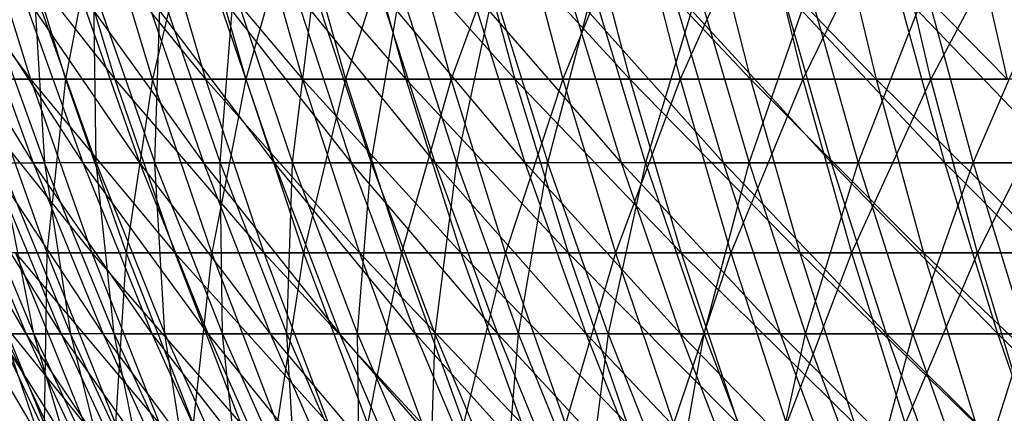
# Model space of a CAD drawing. Extents: x -125 to 125, y -143 to 0.
# Tile 28 of 256: x -50.13 to -36.92, y -108.28 to -102.99. Entities that reach past the tile are written whole.
import ezdxf

# ---------------------------------------------------------------- set-up
doc = ezdxf.new("R2010")
doc.units = 0
doc.header["$LTSCALE"] = 25.4
doc.layers.get('0').update_dxf_attribs({"linetype": 'CONTINUOUS'})

# ---------------------------------------------------------------- blocks, each defined once
blk = doc.blocks.new('NL2500027000_STL_3')
at = {"color": 0}
for p, q in [((-51.778, -101.412, 23.988), (-49.987, -103.785, 25.771)), ((-51.778, -101.412, 23.988), (-49.987, -103.785, 25.771)), ((-50.721, -101.412, 26.15), (-48.856, -103.785, 27.856)), ((-50.721, -101.412, 26.15), (-48.856, -103.785, 27.856)), ((-50.721, -101.412, 26.15), (-49.987, -103.785, 25.771)), ((-50.721, -101.412, 26.15), (-49.987, -103.785, 25.771)), ((-50.246, -101.412, -27.051), (-49.519, -103.785, -26.659)), ((-50.246, -101.412, -27.051), (-49.519, -103.785, -26.659)), ((-49.574, -101.412, 28.265), (-47.638, -103.785, 29.891)), ((-49.574, -101.412, 28.265), (-47.638, -103.785, 29.891)), ((-49.574, -101.412, 28.265), (-48.856, -103.785, 27.856)), ((-49.574, -101.412, 28.265), (-48.856, -103.785, 27.856)), ((-49.061, -101.412, -29.145), (-49.519, -103.785, -26.659)), ((-49.061, -101.412, -29.145), (-49.519, -103.785, -26.659)), ((-48.351, -103.785, -28.723), (-49.061, -101.412, -29.145)), ((-48.351, -103.785, -28.723), (-49.061, -101.412, -29.145)), ((-47.789, -101.412, -31.187), (-48.351, -103.785, -28.723)), ((-47.789, -101.412, -31.187), (-48.351, -103.785, -28.723)), ((-48.338, -101.412, 30.33), (-46.336, -103.785, 31.872)), ((-48.338, -101.412, 30.33), (-46.336, -103.785, 31.872)), ((-48.338, -101.412, 30.33), (-47.638, -103.785, 29.891)), ((-48.338, -101.412, 30.33), (-47.638, -103.785, 29.891)), ((-47.789, -101.412, -31.187), (-47.097, -103.785, -30.736)), ((-47.789, -101.412, -31.187), (-47.097, -103.785, -30.736)), ((-46.432, -101.412, -33.174), (-47.097, -103.785, -30.736)), ((-46.432, -101.412, -33.174), (-47.097, -103.785, -30.736)), ((-47.016, -101.412, 32.34), (-44.951, -103.785, 33.797)), ((-47.016, -101.412, 32.34), (-44.951, -103.785, 33.797)), ((-47.016, -101.412, 32.34), (-46.336, -103.785, 31.872)), ((-47.016, -101.412, 32.34), (-46.336, -103.785, 31.872)), ((-46.432, -101.412, -33.174), (-45.76, -103.785, -32.694)), ((-46.432, -101.412, -33.174), (-45.76, -103.785, -32.694)), ((-44.992, -101.412, -35.102), (-45.76, -103.785, -32.694)), ((-44.992, -101.412, -35.102), (-45.76, -103.785, -32.694)), ((-45.611, -101.412, 34.294), (-43.486, -103.785, 35.662)), ((-45.611, -101.412, 34.294), (-43.486, -103.785, 35.662)), ((-45.611, -101.412, 34.294), (-44.951, -103.785, 33.797)), ((-45.611, -101.412, 34.294), (-44.951, -103.785, 33.797)), ((-44.341, -103.785, -34.594), (-44.992, -101.412, -35.102)), ((-44.341, -103.785, -34.594), (-44.992, -101.412, -35.102)), ((-43.472, -101.412, -36.968), (-44.341, -103.785, -34.594)), ((-43.472, -101.412, -36.968), (-44.341, -103.785, -34.594)), ((-44.125, -101.412, 36.186), (-41.944, -103.785, 37.464)), ((-44.125, -101.412, 36.186), (-41.944, -103.785, 37.464)), ((-44.125, -101.412, 36.186), (-43.486, -103.785, 35.662)), ((-44.125, -101.412, 36.186), (-43.486, -103.785, 35.662)), ((-43.472, -101.412, -36.968), (-42.843, -103.785, -36.432)), ((-43.472, -101.412, -36.968), (-42.843, -103.785, -36.432)), ((-41.875, -101.412, -38.768), (-42.843, -103.785, -36.432)), ((-41.875, -101.412, -38.768), (-42.843, -103.785, -36.432)), ((-42.56, -101.412, 38.014), (-40.327, -103.785, 39.199)), ((-42.56, -101.412, 38.014), (-40.327, -103.785, 39.199)), ((-42.56, -101.412, 38.014), (-41.944, -103.785, 37.464)), ((-42.56, -101.412, 38.014), (-41.944, -103.785, 37.464)), ((-41.875, -101.412, -38.768), (-41.269, -103.785, -38.206)), ((-41.875, -101.412, -38.768), (-41.269, -103.785, -38.206)), ((-40.204, -101.412, -40.498), (-41.269, -103.785, -38.206)), ((-40.204, -101.412, -40.498), (-41.269, -103.785, -38.206)), ((-40.92, -101.412, 39.775), (-38.639, -103.785, 40.864)), ((-40.92, -101.412, 39.775), (-38.639, -103.785, 40.864)), ((-40.92, -101.412, 39.775), (-40.327, -103.785, 39.199)), ((-40.92, -101.412, 39.775), (-40.327, -103.785, 39.199)), ((-40.204, -101.412, -40.498), (-39.622, -103.785, -39.912)), ((-40.204, -101.412, -40.498), (-39.622, -103.785, -39.912)), ((-38.461, -101.412, -42.157), (-39.622, -103.785, -39.912)), ((-38.461, -101.412, -42.157), (-39.622, -103.785, -39.912)), ((-39.207, -101.412, 41.464), (-36.882, -103.785, 42.456)), ((-39.207, -101.412, 41.464), (-36.882, -103.785, 42.456)), ((-39.207, -101.412, 41.464), (-38.639, -103.785, 40.864)), ((-39.207, -101.412, 41.464), (-38.639, -103.785, 40.864)), ((-37.904, -103.785, -41.547), (-38.461, -101.412, -42.157)), ((-37.904, -103.785, -41.547), (-38.461, -101.412, -42.157)), ((-36.649, -101.412, -43.741), (-37.904, -103.785, -41.547)), ((-36.649, -101.412, -43.741), (-37.904, -103.785, -41.547)), ((-37.424, -101.412, 43.08), (-36.882, -103.785, 42.456)), ((-37.424, -101.412, 43.08), (-36.882, -103.785, 42.456)), ((-49.953, -104.911, 14.275), (-51.383, -102.577, 12.287)), ((-49.953, -104.911, 14.275), (-51.383, -102.577, 12.287)), ((-50.798, -102.577, 14.517), (-49.953, -104.911, 14.275)), ((-49.282, -104.911, 16.44), (-50.798, -102.577, 14.517)), ((-49.282, -104.911, 16.44), (-50.798, -102.577, 14.517)), ((-50.798, -102.577, 14.517), (-49.953, -104.911, 14.275)), ((-50.643, -102.577, -15.051), (-49.8, -104.911, -14.8)), ((-50.643, -102.577, -15.051), (-49.8, -104.911, -14.8)), ((-48.518, -104.911, 18.574), (-50.117, -102.577, 16.719)), ((-48.518, -104.911, 18.574), (-50.117, -102.577, 16.719)), ((-49.282, -104.911, 16.44), (-50.117, -102.577, 16.719)), ((-49.282, -104.911, 16.44), (-50.117, -102.577, 16.719)), ((-49.107, -104.911, -16.958), (-49.938, -102.577, -17.245)), ((-49.938, -102.577, -17.245), (-49.8, -104.911, -14.8)), ((-49.107, -104.911, -16.958), (-49.938, -102.577, -17.245)), ((-49.938, -102.577, -17.245), (-49.8, -104.911, -14.8)), ((-47.662, -104.911, 20.673), (-49.34, -102.577, 18.889)), ((-47.662, -104.911, 20.673), (-49.34, -102.577, 18.889)), ((-48.518, -104.911, 18.574), (-49.34, -102.577, 18.889)), ((-48.518, -104.911, 18.574), (-49.34, -102.577, 18.889)), ((-49.107, -104.911, -16.958), (-49.138, -102.577, -19.407)), ((-49.138, -102.577, -19.407), (-48.32, -104.911, -19.084)), ((-49.138, -102.577, -19.407), (-48.32, -104.911, -19.084)), ((-49.107, -104.911, -16.958), (-49.138, -102.577, -19.407)), ((-46.715, -104.911, 22.732), (-48.469, -102.577, 21.023)), ((-46.715, -104.911, 22.732), (-48.469, -102.577, 21.023)), ((-47.662, -104.911, 20.673), (-48.469, -102.577, 21.023)), ((-47.662, -104.911, 20.673), (-48.469, -102.577, 21.023)), ((-48.32, -104.911, -19.084), (-48.245, -102.577, -21.532)), ((-48.32, -104.911, -19.084), (-48.245, -102.577, -21.532)), ((-48.245, -102.577, -21.532), (-47.442, -104.911, -21.174)), ((-48.245, -102.577, -21.532), (-47.442, -104.911, -21.174)), ((-45.679, -104.911, 24.748), (-47.506, -102.577, 23.117)), ((-45.679, -104.911, 24.748), (-47.506, -102.577, 23.117)), ((-46.715, -104.911, 22.732), (-47.506, -102.577, 23.117)), ((-46.715, -104.911, 22.732), (-47.506, -102.577, 23.117)), ((-47.442, -104.911, -21.174), (-47.26, -102.577, -23.616)), ((-47.442, -104.911, -21.174), (-47.26, -102.577, -23.616)), ((-47.26, -102.577, -23.616), (-46.473, -104.911, -23.223)), ((-47.26, -102.577, -23.616), (-46.473, -104.911, -23.223)), ((-46.473, -104.911, -23.223), (-46.185, -102.577, -25.655)), ((-46.473, -104.911, -23.223), (-46.185, -102.577, -25.655)), ((-44.556, -104.911, 26.717), (-46.452, -102.577, 25.167)), ((-44.556, -104.911, 26.717), (-46.452, -102.577, 25.167)), ((-45.679, -104.911, 24.748), (-46.452, -102.577, 25.167)), ((-45.679, -104.911, 24.748), (-46.452, -102.577, 25.167)), ((-46.185, -102.577, -25.655), (-45.416, -104.911, -25.228)), ((-46.185, -102.577, -25.655), (-45.416, -104.911, -25.228)), ((-45.416, -104.911, -25.228), (-45.022, -102.577, -27.645)), ((-45.416, -104.911, -25.228), (-45.022, -102.577, -27.645)), ((-43.348, -104.911, 28.635), (-45.31, -102.577, 27.17)), ((-43.348, -104.911, 28.635), (-45.31, -102.577, 27.17)), ((-44.556, -104.911, 26.717), (-45.31, -102.577, 27.17)), ((-44.556, -104.911, 26.717), (-45.31, -102.577, 27.17)), ((-45.022, -102.577, -27.645), (-44.272, -104.911, -27.185)), ((-45.022, -102.577, -27.645), (-44.272, -104.911, -27.185)), ((-43.773, -102.577, -29.583), (-44.272, -104.911, -27.185)), ((-43.773, -102.577, -29.583), (-44.272, -104.911, -27.185)), ((-42.058, -104.911, 30.499), (-44.082, -102.577, 29.12)), ((-42.058, -104.911, 30.499), (-44.082, -102.577, 29.12)), ((-43.348, -104.911, 28.635), (-44.082, -102.577, 29.12)), ((-43.348, -104.911, 28.635), (-44.082, -102.577, 29.12)), ((-43.773, -102.577, -29.583), (-43.044, -104.911, -29.09)), ((-43.773, -102.577, -29.583), (-43.044, -104.911, -29.09)), ((-43.044, -104.911, -29.09), (-42.441, -102.577, -31.464)), ((-43.044, -104.911, -29.09), (-42.441, -102.577, -31.464)), ((-40.687, -104.911, 32.304), (-42.77, -102.577, 31.015)), ((-40.687, -104.911, 32.304), (-42.77, -102.577, 31.015)), ((-42.058, -104.911, 30.499), (-42.77, -102.577, 31.015)), ((-42.058, -104.911, 30.499), (-42.77, -102.577, 31.015)), ((-41.734, -104.911, -30.94), (-42.441, -102.577, -31.464)), ((-41.734, -104.911, -30.94), (-42.441, -102.577, -31.464)), ((-41.028, -102.577, -33.285), (-41.734, -104.911, -30.94)), ((-41.028, -102.577, -33.285), (-41.734, -104.911, -30.94)), ((-39.24, -104.911, 34.049), (-41.376, -102.577, 32.851)), ((-39.24, -104.911, 34.049), (-41.376, -102.577, 32.851)), ((-40.687, -104.911, 32.304), (-41.376, -102.577, 32.851)), ((-40.687, -104.911, 32.304), (-41.376, -102.577, 32.851)), ((-41.028, -102.577, -33.285), (-40.345, -104.911, -32.731)), ((-41.028, -102.577, -33.285), (-40.345, -104.911, -32.731)), ((-40.345, -104.911, -32.731), (-39.537, -102.577, -35.043)), ((-40.345, -104.911, -32.731), (-39.537, -102.577, -35.043)), ((-37.717, -104.911, 35.728), (-39.904, -102.577, 34.625)), ((-37.717, -104.911, 35.728), (-39.904, -102.577, 34.625)), ((-39.24, -104.911, 34.049), (-39.904, -102.577, 34.625)), ((-39.24, -104.911, 34.049), (-39.904, -102.577, 34.625)), ((-39.537, -102.577, -35.043), (-38.879, -104.911, -34.46)), ((-39.537, -102.577, -35.043), (-38.879, -104.911, -34.46)), ((-38.879, -104.911, -34.46), (-37.971, -102.577, -36.734)), ((-38.879, -104.911, -34.46), (-37.971, -102.577, -36.734)), ((-36.123, -104.911, 37.339), (-38.356, -102.577, 36.333)), ((-36.123, -104.911, 37.339), (-38.356, -102.577, 36.333)), ((-37.717, -104.911, 35.728), (-38.356, -102.577, 36.333)), ((-37.717, -104.911, 35.728), (-38.356, -102.577, 36.333)), ((-37.971, -102.577, -36.734), (-37.339, -104.911, -36.123)), ((-37.971, -102.577, -36.734), (-37.339, -104.911, -36.123)), ((-37.339, -104.911, -36.123), (-36.333, -102.577, -38.356)), ((-37.339, -104.911, -36.123), (-36.333, -102.577, -38.356)), ((-51.029, -103.785, 23.641), (-49.987, -103.785, 25.771)), ((-51.029, -103.785, 23.641), (-49.987, -103.785, 25.771)), ((-51.029, -103.785, 23.641), (-49.165, -106.122, 25.347)), ((-51.029, -103.785, 23.641), (-49.165, -106.122, 25.347)), ((-50.599, -103.785, -24.548), (-49.766, -106.122, -24.144)), ((-49.519, -103.785, -26.659), (-50.599, -103.785, -24.548)), ((-49.519, -103.785, -26.659), (-50.599, -103.785, -24.548)), ((-50.599, -103.785, -24.548), (-49.766, -106.122, -24.144)), ((-49.987, -103.785, 25.771), (-48.856, -103.785, 27.856)), ((-49.987, -103.785, 25.771), (-48.856, -103.785, 27.856)), ((-49.987, -103.785, 25.771), (-48.052, -106.122, 27.398)), ((-49.987, -103.785, 25.771), (-48.052, -106.122, 27.398)), ((-49.987, -103.785, 25.771), (-49.165, -106.122, 25.347)), ((-49.987, -103.785, 25.771), (-49.165, -106.122, 25.347)), ((-49.519, -103.785, -26.659), (-49.766, -106.122, -24.144)), ((-49.519, -103.785, -26.659), (-49.766, -106.122, -24.144)), ((-49.519, -103.785, -26.659), (-48.704, -106.122, -26.221)), ((-48.351, -103.785, -28.723), (-49.519, -103.785, -26.659)), ((-48.351, -103.785, -28.723), (-49.519, -103.785, -26.659)), ((-49.519, -103.785, -26.659), (-48.704, -106.122, -26.221)), ((-48.856, -103.785, 27.856), (-47.638, -103.785, 29.891)), ((-48.856, -103.785, 27.856), (-47.638, -103.785, 29.891)), ((-48.856, -103.785, 27.856), (-46.855, -106.122, 29.399)), ((-48.856, -103.785, 27.856), (-46.855, -106.122, 29.399)), ((-48.856, -103.785, 27.856), (-48.052, -106.122, 27.398)), ((-48.856, -103.785, 27.856), (-48.052, -106.122, 27.398)), ((-48.351, -103.785, -28.723), (-48.704, -106.122, -26.221)), ((-48.351, -103.785, -28.723), (-48.704, -106.122, -26.221)), ((-47.097, -103.785, -30.736), (-48.351, -103.785, -28.723)), ((-47.097, -103.785, -30.736), (-48.351, -103.785, -28.723)), ((-47.556, -106.122, -28.251), (-48.351, -103.785, -28.723)), ((-47.556, -106.122, -28.251), (-48.351, -103.785, -28.723)), ((-47.638, -103.785, 29.891), (-46.336, -103.785, 31.872)), ((-47.638, -103.785, 29.891), (-46.336, -103.785, 31.872)), ((-47.638, -103.785, 29.891), (-45.574, -106.122, 31.348)), ((-47.638, -103.785, 29.891), (-45.574, -106.122, 31.348)), ((-47.638, -103.785, 29.891), (-46.855, -106.122, 29.399)), ((-47.638, -103.785, 29.891), (-46.855, -106.122, 29.399)), ((-47.097, -103.785, -30.736), (-47.556, -106.122, -28.251)), ((-47.097, -103.785, -30.736), (-47.556, -106.122, -28.251)), ((-47.097, -103.785, -30.736), (-46.323, -106.122, -30.23)), ((-45.76, -103.785, -32.694), (-47.097, -103.785, -30.736)), ((-45.76, -103.785, -32.694), (-47.097, -103.785, -30.736)), ((-47.097, -103.785, -30.736), (-46.323, -106.122, -30.23)), ((-46.336, -103.785, 31.872), (-44.951, -103.785, 33.797)), ((-46.336, -103.785, 31.872), (-44.951, -103.785, 33.797)), ((-46.336, -103.785, 31.872), (-44.212, -106.122, 33.241)), ((-46.336, -103.785, 31.872), (-44.212, -106.122, 33.241)), ((-46.336, -103.785, 31.872), (-45.574, -106.122, 31.348)), ((-46.336, -103.785, 31.872), (-45.574, -106.122, 31.348)), ((-45.76, -103.785, -32.694), (-46.323, -106.122, -30.23)), ((-45.76, -103.785, -32.694), (-46.323, -106.122, -30.23)), ((-45.76, -103.785, -32.694), (-45.007, -106.122, -32.156)), ((-44.341, -103.785, -34.594), (-45.76, -103.785, -32.694)), ((-44.341, -103.785, -34.594), (-45.76, -103.785, -32.694)), ((-45.76, -103.785, -32.694), (-45.007, -106.122, -32.156)), ((-44.341, -103.785, -34.594), (-45.007, -106.122, -32.156)), ((-44.341, -103.785, -34.594), (-45.007, -106.122, -32.156)), ((-44.951, -103.785, 33.797), (-43.486, -103.785, 35.662)), ((-44.951, -103.785, 33.797), (-43.486, -103.785, 35.662)), ((-44.951, -103.785, 33.797), (-42.771, -106.122, 35.076)), ((-44.951, -103.785, 33.797), (-42.771, -106.122, 35.076)), ((-44.951, -103.785, 33.797), (-44.212, -106.122, 33.241)), ((-44.951, -103.785, 33.797), (-44.212, -106.122, 33.241)), ((-42.843, -103.785, -36.432), (-44.341, -103.785, -34.594)), ((-42.843, -103.785, -36.432), (-44.341, -103.785, -34.594)), ((-43.611, -106.122, -34.025), (-44.341, -103.785, -34.594)), ((-43.611, -106.122, -34.025), (-44.341, -103.785, -34.594)), ((-42.843, -103.785, -36.432), (-43.611, -106.122, -34.025)), ((-42.843, -103.785, -36.432), (-43.611, -106.122, -34.025)), ((-43.486, -103.785, 35.662), (-41.944, -103.785, 37.464)), ((-43.486, -103.785, 35.662), (-41.944, -103.785, 37.464)), ((-43.486, -103.785, 35.662), (-41.254, -106.122, 36.847)), ((-43.486, -103.785, 35.662), (-41.254, -106.122, 36.847)), ((-43.486, -103.785, 35.662), (-42.771, -106.122, 35.076)), ((-43.486, -103.785, 35.662), (-42.771, -106.122, 35.076)), ((-42.843, -103.785, -36.432), (-42.138, -106.122, -35.833)), ((-41.269, -103.785, -38.206), (-42.843, -103.785, -36.432)), ((-41.269, -103.785, -38.206), (-42.843, -103.785, -36.432)), ((-42.843, -103.785, -36.432), (-42.138, -106.122, -35.833)), ((-41.269, -103.785, -38.206), (-42.138, -106.122, -35.833)), ((-41.269, -103.785, -38.206), (-42.138, -106.122, -35.833)), ((-41.944, -103.785, 37.464), (-40.327, -103.785, 39.199)), ((-41.944, -103.785, 37.464), (-40.327, -103.785, 39.199)), ((-41.944, -103.785, 37.464), (-39.664, -106.122, 38.554)), ((-41.944, -103.785, 37.464), (-39.664, -106.122, 38.554)), ((-41.944, -103.785, 37.464), (-41.254, -106.122, 36.847)), ((-41.944, -103.785, 37.464), (-41.254, -106.122, 36.847)), ((-41.269, -103.785, -38.206), (-40.59, -106.122, -37.578)), ((-39.622, -103.785, -39.912), (-41.269, -103.785, -38.206)), ((-39.622, -103.785, -39.912), (-41.269, -103.785, -38.206)), ((-41.269, -103.785, -38.206), (-40.59, -106.122, -37.578)), ((-39.622, -103.785, -39.912), (-40.59, -106.122, -37.578)), ((-39.622, -103.785, -39.912), (-40.59, -106.122, -37.578)), ((-40.327, -103.785, 39.199), (-38.639, -103.785, 40.864)), ((-40.327, -103.785, 39.199), (-38.639, -103.785, 40.864)), ((-40.327, -103.785, 39.199), (-38.004, -106.122, 40.192)), ((-40.327, -103.785, 39.199), (-38.004, -106.122, 40.192)), ((-40.327, -103.785, 39.199), (-39.664, -106.122, 38.554)), ((-40.327, -103.785, 39.199), (-39.664, -106.122, 38.554)), ((-39.622, -103.785, -39.912), (-38.97, -106.122, -39.256)), ((-37.904, -103.785, -41.547), (-39.622, -103.785, -39.912)), ((-37.904, -103.785, -41.547), (-39.622, -103.785, -39.912)), ((-39.622, -103.785, -39.912), (-38.97, -106.122, -39.256)), ((-37.904, -103.785, -41.547), (-38.97, -106.122, -39.256)), ((-37.904, -103.785, -41.547), (-38.97, -106.122, -39.256)), ((-38.639, -103.785, 40.864), (-36.882, -103.785, 42.456)), ((-38.639, -103.785, 40.864), (-36.882, -103.785, 42.456)), ((-38.639, -103.785, 40.864), (-36.276, -106.122, 41.758)), ((-38.639, -103.785, 40.864), (-36.276, -106.122, 41.758)), ((-38.639, -103.785, 40.864), (-38.004, -106.122, 40.192)), ((-38.639, -103.785, 40.864), (-38.004, -106.122, 40.192)), ((-36.119, -103.785, -43.108), (-37.904, -103.785, -41.547)), ((-36.119, -103.785, -43.108), (-37.904, -103.785, -41.547)), ((-37.28, -106.122, -40.864), (-37.904, -103.785, -41.547)), ((-37.28, -106.122, -40.864), (-37.904, -103.785, -41.547)), ((-36.119, -103.785, -43.108), (-37.28, -106.122, -40.864)), ((-36.119, -103.785, -43.108), (-37.28, -106.122, -40.864)), ((-50.047, -107.207, 9.681), (-51.389, -104.911, 7.633)), ((-50.047, -107.207, 9.681), (-51.389, -104.911, 7.633)), ((-49.577, -107.207, 11.855), (-51.007, -104.911, 9.867)), ((-51.007, -104.911, 9.867), (-50.047, -107.207, 9.681)), ((-51.007, -104.911, 9.867), (-50.047, -107.207, 9.681)), ((-49.577, -107.207, 11.855), (-51.007, -104.911, 9.867)), ((-50.9, -104.911, -10.403), (-49.942, -107.207, -10.208)), ((-50.9, -104.911, -10.403), (-49.942, -107.207, -10.208)), ((-50.528, -104.911, 12.083), (-49.953, -104.911, 14.275)), ((-49.013, -107.207, 14.006), (-50.528, -104.911, 12.083)), ((-50.528, -104.911, 12.083), (-49.577, -107.207, 11.855)), ((-50.528, -104.911, 12.083), (-49.577, -107.207, 11.855)), ((-49.013, -107.207, 14.006), (-50.528, -104.911, 12.083)), ((-50.528, -104.911, 12.083), (-49.953, -104.911, 14.275)), ((-49.942, -107.207, -10.208), (-50.398, -104.911, -12.614)), ((-50.398, -104.911, -12.614), (-49.8, -104.911, -14.8)), ((-50.398, -104.911, -12.614), (-49.8, -104.911, -14.8)), ((-50.398, -104.911, -12.614), (-49.449, -107.207, -12.376)), ((-50.398, -104.911, -12.614), (-49.449, -107.207, -12.376)), ((-49.942, -107.207, -10.208), (-50.398, -104.911, -12.614)), ((-49.953, -104.911, 14.275), (-49.013, -107.207, 14.006)), ((-49.282, -104.911, 16.44), (-49.953, -104.911, 14.275)), ((-49.282, -104.911, 16.44), (-49.953, -104.911, 14.275)), ((-48.355, -107.207, 16.131), (-49.953, -104.911, 14.275)), ((-48.355, -107.207, 16.131), (-49.953, -104.911, 14.275)), ((-49.953, -104.911, 14.275), (-49.013, -107.207, 14.006)), ((-48.863, -107.207, -14.522), (-49.8, -104.911, -14.8)), ((-49.8, -104.911, -14.8), (-49.449, -107.207, -12.376)), ((-48.863, -107.207, -14.522), (-49.8, -104.911, -14.8)), ((-49.107, -104.911, -16.958), (-49.8, -104.911, -14.8)), ((-49.107, -104.911, -16.958), (-49.8, -104.911, -14.8)), ((-49.8, -104.911, -14.8), (-49.449, -107.207, -12.376)), ((-48.518, -104.911, 18.574), (-49.282, -104.911, 16.44)), ((-48.518, -104.911, 18.574), (-49.282, -104.911, 16.44)), ((-47.605, -107.207, 18.225), (-49.282, -104.911, 16.44)), ((-47.605, -107.207, 18.225), (-49.282, -104.911, 16.44)), ((-48.355, -107.207, 16.131), (-49.282, -104.911, 16.44)), ((-48.355, -107.207, 16.131), (-49.282, -104.911, 16.44)), ((-48.863, -107.207, -14.522), (-49.107, -104.911, -16.958)), ((-49.107, -104.911, -16.958), (-48.32, -104.911, -19.084)), ((-49.107, -104.911, -16.958), (-48.32, -104.911, -19.084)), ((-49.107, -104.911, -16.958), (-48.183, -107.207, -16.639)), ((-49.107, -104.911, -16.958), (-48.183, -107.207, -16.639)), ((-48.863, -107.207, -14.522), (-49.107, -104.911, -16.958)), ((-47.662, -104.911, 20.673), (-48.518, -104.911, 18.574)), ((-47.662, -104.911, 20.673), (-48.518, -104.911, 18.574)), ((-46.765, -107.207, 20.284), (-48.518, -104.911, 18.574)), ((-46.765, -107.207, 20.284), (-48.518, -104.911, 18.574)), ((-47.605, -107.207, 18.225), (-48.518, -104.911, 18.574)), ((-47.605, -107.207, 18.225), (-48.518, -104.911, 18.574)), ((-48.183, -107.207, -16.639), (-48.32, -104.911, -19.084)), ((-48.32, -104.911, -19.084), (-47.442, -104.911, -21.174)), ((-48.32, -104.911, -19.084), (-47.442, -104.911, -21.174)), ((-48.32, -104.911, -19.084), (-47.411, -107.207, -18.725)), ((-48.32, -104.911, -19.084), (-47.411, -107.207, -18.725)), ((-48.183, -107.207, -16.639), (-48.32, -104.911, -19.084)), ((-46.715, -104.911, 22.732), (-47.662, -104.911, 20.673)), ((-46.715, -104.911, 22.732), (-47.662, -104.911, 20.673)), ((-45.836, -107.207, 22.305), (-47.662, -104.911, 20.673)), ((-45.836, -107.207, 22.305), (-47.662, -104.911, 20.673)), ((-46.765, -107.207, 20.284), (-47.662, -104.911, 20.673)), ((-46.765, -107.207, 20.284), (-47.662, -104.911, 20.673)), ((-47.411, -107.207, -18.725), (-47.442, -104.911, -21.174)), ((-47.442, -104.911, -21.174), (-46.473, -104.911, -23.223)), ((-47.442, -104.911, -21.174), (-46.473, -104.911, -23.223)), ((-47.442, -104.911, -21.174), (-46.549, -107.207, -20.775)), ((-47.442, -104.911, -21.174), (-46.549, -107.207, -20.775)), ((-47.411, -107.207, -18.725), (-47.442, -104.911, -21.174)), ((-45.679, -104.911, 24.748), (-46.715, -104.911, 22.732)), ((-45.679, -104.911, 24.748), (-46.715, -104.911, 22.732)), ((-44.819, -107.207, 24.283), (-46.715, -104.911, 22.732)), ((-44.819, -107.207, 24.283), (-46.715, -104.911, 22.732)), ((-45.836, -107.207, 22.305), (-46.715, -104.911, 22.732)), ((-45.836, -107.207, 22.305), (-46.715, -104.911, 22.732)), ((-46.549, -107.207, -20.775), (-46.473, -104.911, -23.223)), ((-46.549, -107.207, -20.775), (-46.473, -104.911, -23.223)), ((-46.473, -104.911, -23.223), (-45.416, -104.911, -25.228)), ((-46.473, -104.911, -23.223), (-45.416, -104.911, -25.228)), ((-46.473, -104.911, -23.223), (-45.599, -107.207, -22.786)), ((-46.473, -104.911, -23.223), (-45.599, -107.207, -22.786)), ((-44.556, -104.911, 26.717), (-45.679, -104.911, 24.748)), ((-44.556, -104.911, 26.717), (-45.679, -104.911, 24.748)), ((-43.717, -107.207, 26.215), (-45.679, -104.911, 24.748)), ((-43.717, -107.207, 26.215), (-45.679, -104.911, 24.748)), ((-44.819, -107.207, 24.283), (-45.679, -104.911, 24.748)), ((-44.819, -107.207, 24.283), (-45.679, -104.911, 24.748)), ((-45.599, -107.207, -22.786), (-45.416, -104.911, -25.228)), ((-45.599, -107.207, -22.786), (-45.416, -104.911, -25.228)), ((-45.416, -104.911, -25.228), (-44.272, -104.911, -27.185)), ((-45.416, -104.911, -25.228), (-44.272, -104.911, -27.185)), ((-45.416, -104.911, -25.228), (-44.561, -107.207, -24.753)), ((-45.416, -104.911, -25.228), (-44.561, -107.207, -24.753)), ((-44.272, -104.911, -27.185), (-44.561, -107.207, -24.753)), ((-44.272, -104.911, -27.185), (-44.561, -107.207, -24.753)), ((-43.348, -104.911, 28.635), (-44.556, -104.911, 26.717)), ((-43.348, -104.911, 28.635), (-44.556, -104.911, 26.717)), ((-42.532, -107.207, 28.097), (-44.556, -104.911, 26.717)), ((-42.532, -107.207, 28.097), (-44.556, -104.911, 26.717)), ((-43.717, -107.207, 26.215), (-44.556, -104.911, 26.717)), ((-43.717, -107.207, 26.215), (-44.556, -104.911, 26.717)), ((-44.272, -104.911, -27.185), (-43.044, -104.911, -29.09)), ((-44.272, -104.911, -27.185), (-43.044, -104.911, -29.09)), ((-44.272, -104.911, -27.185), (-43.439, -107.207, -26.673)), ((-44.272, -104.911, -27.185), (-43.439, -107.207, -26.673)), ((-43.439, -107.207, -26.673), (-43.044, -104.911, -29.09)), ((-43.439, -107.207, -26.673), (-43.044, -104.911, -29.09)), ((-42.058, -104.911, 30.499), (-43.348, -104.911, 28.635)), ((-42.058, -104.911, 30.499), (-43.348, -104.911, 28.635)), ((-41.266, -107.207, 29.925), (-43.348, -104.911, 28.635)), ((-41.266, -107.207, 29.925), (-43.348, -104.911, 28.635)), ((-42.532, -107.207, 28.097), (-43.348, -104.911, 28.635)), ((-42.532, -107.207, 28.097), (-43.348, -104.911, 28.635)), ((-42.234, -107.207, -28.543), (-43.044, -104.911, -29.09)), ((-42.234, -107.207, -28.543), (-43.044, -104.911, -29.09)), ((-41.734, -104.911, -30.94), (-43.044, -104.911, -29.09)), ((-41.734, -104.911, -30.94), (-43.044, -104.911, -29.09)), ((-41.734, -104.911, -30.94), (-42.234, -107.207, -28.543)), ((-41.734, -104.911, -30.94), (-42.234, -107.207, -28.543)), ((-40.687, -104.911, 32.304), (-42.058, -104.911, 30.499)), ((-40.687, -104.911, 32.304), (-42.058, -104.911, 30.499)), ((-39.922, -107.207, 31.697), (-42.058, -104.911, 30.499)), ((-39.922, -107.207, 31.697), (-42.058, -104.911, 30.499)), ((-41.266, -107.207, 29.925), (-42.058, -104.911, 30.499)), ((-41.266, -107.207, 29.925), (-42.058, -104.911, 30.499)), ((-41.734, -104.911, -30.94), (-40.345, -104.911, -32.731)), ((-41.734, -104.911, -30.94), (-40.345, -104.911, -32.731)), ((-41.734, -104.911, -30.94), (-40.949, -107.207, -30.358)), ((-41.734, -104.911, -30.94), (-40.949, -107.207, -30.358)), ((-40.949, -107.207, -30.358), (-40.345, -104.911, -32.731)), ((-40.949, -107.207, -30.358), (-40.345, -104.911, -32.731)), ((-39.24, -104.911, 34.049), (-40.687, -104.911, 32.304)), ((-39.24, -104.911, 34.049), (-40.687, -104.911, 32.304)), ((-38.501, -107.207, 33.408), (-40.687, -104.911, 32.304)), ((-38.501, -107.207, 33.408), (-40.687, -104.911, 32.304)), ((-39.922, -107.207, 31.697), (-40.687, -104.911, 32.304)), ((-39.922, -107.207, 31.697), (-40.687, -104.911, 32.304)), ((-40.345, -104.911, -32.731), (-38.879, -104.911, -34.46)), ((-40.345, -104.911, -32.731), (-38.879, -104.911, -34.46)), ((-40.345, -104.911, -32.731), (-39.586, -107.207, -32.115)), ((-40.345, -104.911, -32.731), (-39.586, -107.207, -32.115)), ((-39.586, -107.207, -32.115), (-38.879, -104.911, -34.46)), ((-39.586, -107.207, -32.115), (-38.879, -104.911, -34.46)), ((-37.717, -104.911, 35.728), (-39.24, -104.911, 34.049)), ((-37.717, -104.911, 35.728), (-39.24, -104.911, 34.049)), ((-37.007, -107.207, 35.055), (-39.24, -104.911, 34.049)), ((-37.007, -107.207, 35.055), (-39.24, -104.911, 34.049)), ((-38.501, -107.207, 33.408), (-39.24, -104.911, 34.049)), ((-38.501, -107.207, 33.408), (-39.24, -104.911, 34.049)), ((-38.879, -104.911, -34.46), (-37.339, -104.911, -36.123)), ((-38.879, -104.911, -34.46), (-37.339, -104.911, -36.123)), ((-38.879, -104.911, -34.46), (-38.147, -107.207, -33.811)), ((-38.879, -104.911, -34.46), (-38.147, -107.207, -33.811)), ((-38.147, -107.207, -33.811), (-37.339, -104.911, -36.123)), ((-38.147, -107.207, -33.811), (-37.339, -104.911, -36.123)), ((-36.123, -104.911, 37.339), (-37.717, -104.911, 35.728)), ((-36.123, -104.911, 37.339), (-37.717, -104.911, 35.728)), ((-35.443, -107.207, 36.636), (-37.717, -104.911, 35.728)), ((-35.443, -107.207, 36.636), (-37.717, -104.911, 35.728)), ((-37.007, -107.207, 35.055), (-37.717, -104.911, 35.728)), ((-37.007, -107.207, 35.055), (-37.717, -104.911, 35.728)), ((-37.339, -104.911, -36.123), (-35.728, -104.911, -37.717)), ((-37.339, -104.911, -36.123), (-35.728, -104.911, -37.717)), ((-37.339, -104.911, -36.123), (-36.636, -107.207, -35.443)), ((-37.339, -104.911, -36.123), (-36.636, -107.207, -35.443)), ((-51.125, -106.122, 21.116), (-49.262, -108.418, 22.823)), ((-51.125, -106.122, 21.116), (-49.262, -108.418, 22.823)), ((-50.74, -106.122, -22.025), (-49.803, -108.418, -21.618)), ((-49.766, -106.122, -24.144), (-50.74, -106.122, -22.025)), ((-49.766, -106.122, -24.144), (-50.74, -106.122, -22.025)), ((-50.74, -106.122, -22.025), (-49.803, -108.418, -21.618)), ((-50.189, -106.122, 23.252), (-49.165, -106.122, 25.347)), ((-50.189, -106.122, 23.252), (-49.165, -106.122, 25.347)), ((-50.189, -106.122, 23.252), (-48.256, -108.418, 24.879)), ((-50.189, -106.122, 23.252), (-48.256, -108.418, 24.879)), ((-50.189, -106.122, 23.252), (-49.262, -108.418, 22.823)), ((-50.189, -106.122, 23.252), (-49.262, -108.418, 22.823)), ((-49.766, -106.122, -24.144), (-49.803, -108.418, -21.618)), ((-49.766, -106.122, -24.144), (-49.803, -108.418, -21.618)), ((-49.766, -106.122, -24.144), (-48.847, -108.418, -23.698)), ((-48.704, -106.122, -26.221), (-49.766, -106.122, -24.144)), ((-48.704, -106.122, -26.221), (-49.766, -106.122, -24.144)), ((-49.766, -106.122, -24.144), (-48.847, -108.418, -23.698)), ((-49.165, -106.122, 25.347), (-48.052, -106.122, 27.398)), ((-49.165, -106.122, 25.347), (-48.052, -106.122, 27.398)), ((-49.165, -106.122, 25.347), (-47.164, -108.418, 26.891)), ((-49.165, -106.122, 25.347), (-47.164, -108.418, 26.891)), ((-49.165, -106.122, 25.347), (-48.256, -108.418, 24.879)), ((-49.165, -106.122, 25.347), (-48.256, -108.418, 24.879)), ((-48.704, -106.122, -26.221), (-48.847, -108.418, -23.698)), ((-48.704, -106.122, -26.221), (-48.847, -108.418, -23.698)), ((-48.704, -106.122, -26.221), (-47.805, -108.418, -25.736)), ((-47.556, -106.122, -28.251), (-48.704, -106.122, -26.221)), ((-47.556, -106.122, -28.251), (-48.704, -106.122, -26.221)), ((-48.704, -106.122, -26.221), (-47.805, -108.418, -25.736)), ((-48.052, -106.122, 27.398), (-46.855, -106.122, 29.399)), ((-48.052, -106.122, 27.398), (-46.855, -106.122, 29.399)), ((-48.052, -106.122, 27.398), (-45.989, -108.418, 28.856)), ((-48.052, -106.122, 27.398), (-45.989, -108.418, 28.856)), ((-48.052, -106.122, 27.398), (-47.164, -108.418, 26.891)), ((-48.052, -106.122, 27.398), (-47.164, -108.418, 26.891)), ((-47.556, -106.122, -28.251), (-47.805, -108.418, -25.736)), ((-47.556, -106.122, -28.251), (-47.805, -108.418, -25.736)), ((-46.323, -106.122, -30.23), (-47.556, -106.122, -28.251)), ((-46.323, -106.122, -30.23), (-47.556, -106.122, -28.251)), ((-46.677, -108.418, -27.729), (-47.556, -106.122, -28.251)), ((-46.677, -108.418, -27.729), (-47.556, -106.122, -28.251)), ((-46.855, -106.122, 29.399), (-45.574, -106.122, 31.348)), ((-46.855, -106.122, 29.399), (-45.574, -106.122, 31.348)), ((-46.855, -106.122, 29.399), (-44.732, -108.418, 30.769)), ((-46.855, -106.122, 29.399), (-44.732, -108.418, 30.769)), ((-46.855, -106.122, 29.399), (-45.989, -108.418, 28.856)), ((-46.855, -106.122, 29.399), (-45.989, -108.418, 28.856)), ((-46.323, -106.122, -30.23), (-46.677, -108.418, -27.729)), ((-46.323, -106.122, -30.23), (-46.677, -108.418, -27.729)), ((-46.323, -106.122, -30.23), (-45.467, -108.418, -29.672)), ((-45.007, -106.122, -32.156), (-46.323, -106.122, -30.23)), ((-45.007, -106.122, -32.156), (-46.323, -106.122, -30.23)), ((-46.323, -106.122, -30.23), (-45.467, -108.418, -29.672)), ((-45.574, -106.122, 31.348), (-44.212, -106.122, 33.241)), ((-45.574, -106.122, 31.348), (-44.212, -106.122, 33.241)), ((-45.574, -106.122, 31.348), (-43.395, -108.418, 32.627)), ((-45.574, -106.122, 31.348), (-43.395, -108.418, 32.627)), ((-45.574, -106.122, 31.348), (-44.732, -108.418, 30.769)), ((-45.574, -106.122, 31.348), (-44.732, -108.418, 30.769)), ((-45.007, -106.122, -32.156), (-45.467, -108.418, -29.672)), ((-45.007, -106.122, -32.156), (-45.467, -108.418, -29.672)), ((-45.007, -106.122, -32.156), (-44.175, -108.418, -31.562)), ((-43.611, -106.122, -34.025), (-45.007, -106.122, -32.156)), ((-43.611, -106.122, -34.025), (-45.007, -106.122, -32.156)), ((-45.007, -106.122, -32.156), (-44.175, -108.418, -31.562)), ((-44.212, -106.122, 33.241), (-42.771, -106.122, 35.076)), ((-44.212, -106.122, 33.241), (-42.771, -106.122, 35.076)), ((-44.212, -106.122, 33.241), (-41.981, -108.418, 34.428)), ((-44.212, -106.122, 33.241), (-41.981, -108.418, 34.428)), ((-44.212, -106.122, 33.241), (-43.395, -108.418, 32.627)), ((-44.212, -106.122, 33.241), (-43.395, -108.418, 32.627)), ((-43.611, -106.122, -34.025), (-44.175, -108.418, -31.562)), ((-43.611, -106.122, -34.025), (-44.175, -108.418, -31.562)), ((-42.138, -106.122, -35.833), (-43.611, -106.122, -34.025)), ((-42.138, -106.122, -35.833), (-43.611, -106.122, -34.025)), ((-42.806, -108.418, -33.396), (-43.611, -106.122, -34.025)), ((-42.806, -108.418, -33.396), (-43.611, -106.122, -34.025)), ((-42.138, -106.122, -35.833), (-42.806, -108.418, -33.396)), ((-42.138, -106.122, -35.833), (-42.806, -108.418, -33.396)), ((-42.771, -106.122, 35.076), (-41.254, -106.122, 36.847)), ((-42.771, -106.122, 35.076), (-41.254, -106.122, 36.847)), ((-42.771, -106.122, 35.076), (-40.492, -108.418, 36.167)), ((-42.771, -106.122, 35.076), (-40.492, -108.418, 36.167)), ((-42.771, -106.122, 35.076), (-41.981, -108.418, 34.428)), ((-42.771, -106.122, 35.076), (-41.981, -108.418, 34.428)), ((-42.138, -106.122, -35.833), (-41.36, -108.418, -35.171)), ((-40.59, -106.122, -37.578), (-42.138, -106.122, -35.833)), ((-40.59, -106.122, -37.578), (-42.138, -106.122, -35.833)), ((-42.138, -106.122, -35.833), (-41.36, -108.418, -35.171)), ((-40.59, -106.122, -37.578), (-41.36, -108.418, -35.171)), ((-40.59, -106.122, -37.578), (-41.36, -108.418, -35.171)), ((-41.254, -106.122, 36.847), (-39.664, -106.122, 38.554)), ((-41.254, -106.122, 36.847), (-39.664, -106.122, 38.554)), ((-41.254, -106.122, 36.847), (-38.931, -108.418, 37.842)), ((-41.254, -106.122, 36.847), (-38.931, -108.418, 37.842)), ((-41.254, -106.122, 36.847), (-40.492, -108.418, 36.167)), ((-41.254, -106.122, 36.847), (-40.492, -108.418, 36.167)), ((-40.59, -106.122, -37.578), (-39.84, -108.418, -36.884)), ((-38.97, -106.122, -39.256), (-40.59, -106.122, -37.578)), ((-38.97, -106.122, -39.256), (-40.59, -106.122, -37.578)), ((-40.59, -106.122, -37.578), (-39.84, -108.418, -36.884)), ((-38.97, -106.122, -39.256), (-39.84, -108.418, -36.884)), ((-38.97, -106.122, -39.256), (-39.84, -108.418, -36.884)), ((-39.664, -106.122, 38.554), (-38.004, -106.122, 40.192)), ((-39.664, -106.122, 38.554), (-38.004, -106.122, 40.192)), ((-39.664, -106.122, 38.554), (-37.301, -108.418, 39.449)), ((-39.664, -106.122, 38.554), (-37.301, -108.418, 39.449)), ((-39.664, -106.122, 38.554), (-38.931, -108.418, 37.842)), ((-39.664, -106.122, 38.554), (-38.931, -108.418, 37.842)), ((-38.97, -106.122, -39.256), (-38.25, -108.418, -38.53)), ((-37.28, -106.122, -40.864), (-38.97, -106.122, -39.256)), ((-37.28, -106.122, -40.864), (-38.97, -106.122, -39.256)), ((-38.97, -106.122, -39.256), (-38.25, -108.418, -38.53)), ((-37.28, -106.122, -40.864), (-38.25, -108.418, -38.53)), ((-37.28, -106.122, -40.864), (-38.25, -108.418, -38.53)), ((-38.004, -106.122, 40.192), (-36.276, -106.122, 41.758)), ((-38.004, -106.122, 40.192), (-36.276, -106.122, 41.758)), ((-38.004, -106.122, 40.192), (-35.605, -108.418, 40.987)), ((-38.004, -106.122, 40.192), (-35.605, -108.418, 40.987)), ((-38.004, -106.122, 40.192), (-37.301, -108.418, 39.449)), ((-38.004, -106.122, 40.192), (-37.301, -108.418, 39.449)), ((-35.525, -106.122, -42.399), (-37.28, -106.122, -40.864)), ((-35.525, -106.122, -42.399), (-37.28, -106.122, -40.864)), ((-36.592, -108.418, -40.108), (-37.28, -106.122, -40.864)), ((-36.592, -108.418, -40.108), (-37.28, -106.122, -40.864)), ((-49.359, -109.458, 7.331), (-50.7, -107.207, 5.283)), ((-49.359, -109.458, 7.331), (-50.7, -107.207, 5.283)), ((-50.047, -107.207, 9.681), (-50.422, -107.207, 7.489)), ((-50.047, -107.207, 9.681), (-50.422, -107.207, 7.489)), ((-48.993, -109.458, 9.477), (-50.422, -107.207, 7.489)), ((-50.422, -107.207, 7.489), (-49.359, -109.458, 7.331)), ((-50.422, -107.207, 7.489), (-49.359, -109.458, 7.331)), ((-48.993, -109.458, 9.477), (-50.422, -107.207, 7.489)), ((-49.575, -109.458, -5.694), (-50.34, -107.207, -8.019)), ((-50.34, -107.207, -8.019), (-49.942, -107.207, -10.208)), ((-50.34, -107.207, -8.019), (-49.942, -107.207, -10.208)), ((-50.34, -107.207, -8.019), (-49.28, -109.458, -7.851)), ((-50.34, -107.207, -8.019), (-49.28, -109.458, -7.851)), ((-49.575, -109.458, -5.694), (-50.34, -107.207, -8.019)), ((-49.577, -107.207, 11.855), (-50.047, -107.207, 9.681)), ((-49.577, -107.207, 11.855), (-50.047, -107.207, 9.681)), ((-48.533, -109.458, 11.606), (-50.047, -107.207, 9.681)), ((-50.047, -107.207, 9.681), (-48.993, -109.458, 9.477)), ((-50.047, -107.207, 9.681), (-48.993, -109.458, 9.477)), ((-48.533, -109.458, 11.606), (-50.047, -107.207, 9.681)), ((-49.28, -109.458, -7.851), (-49.942, -107.207, -10.208)), ((-49.942, -107.207, -10.208), (-49.449, -107.207, -12.376)), ((-49.942, -107.207, -10.208), (-49.449, -107.207, -12.376)), ((-49.942, -107.207, -10.208), (-48.89, -109.458, -9.993)), ((-49.942, -107.207, -10.208), (-48.89, -109.458, -9.993)), ((-49.28, -109.458, -7.851), (-49.942, -107.207, -10.208)), ((-49.013, -107.207, 14.006), (-49.577, -107.207, 11.855)), ((-49.013, -107.207, 14.006), (-49.577, -107.207, 11.855)), ((-47.98, -109.458, 13.711), (-49.577, -107.207, 11.855)), ((-49.577, -107.207, 11.855), (-48.533, -109.458, 11.606)), ((-49.577, -107.207, 11.855), (-48.533, -109.458, 11.606)), ((-47.98, -109.458, 13.711), (-49.577, -107.207, 11.855)), ((-48.408, -109.458, -12.116), (-49.449, -107.207, -12.376)), ((-49.449, -107.207, -12.376), (-48.89, -109.458, -9.993)), ((-48.408, -109.458, -12.116), (-49.449, -107.207, -12.376)), ((-48.863, -107.207, -14.522), (-49.449, -107.207, -12.376)), ((-48.863, -107.207, -14.522), (-49.449, -107.207, -12.376)), ((-49.449, -107.207, -12.376), (-48.89, -109.458, -9.993)), ((-49.013, -107.207, 14.006), (-47.98, -109.458, 13.711)), ((-48.355, -107.207, 16.131), (-49.013, -107.207, 14.006)), ((-48.355, -107.207, 16.131), (-49.013, -107.207, 14.006)), ((-47.337, -109.458, 15.791), (-49.013, -107.207, 14.006)), ((-47.337, -109.458, 15.791), (-49.013, -107.207, 14.006)), ((-49.013, -107.207, 14.006), (-47.98, -109.458, 13.711)), ((-48.408, -109.458, -12.116), (-48.863, -107.207, -14.522)), ((-48.863, -107.207, -14.522), (-48.183, -107.207, -16.639)), ((-48.863, -107.207, -14.522), (-48.183, -107.207, -16.639)), ((-48.863, -107.207, -14.522), (-47.833, -109.458, -14.216)), ((-48.863, -107.207, -14.522), (-47.833, -109.458, -14.216)), ((-48.408, -109.458, -12.116), (-48.863, -107.207, -14.522)), ((-47.605, -107.207, 18.225), (-48.355, -107.207, 16.131)), ((-47.605, -107.207, 18.225), (-48.355, -107.207, 16.131)), ((-46.603, -109.458, 17.841), (-48.355, -107.207, 16.131)), ((-46.603, -109.458, 17.841), (-48.355, -107.207, 16.131)), ((-47.337, -109.458, 15.791), (-48.355, -107.207, 16.131)), ((-47.337, -109.458, 15.791), (-48.355, -107.207, 16.131)), ((-47.833, -109.458, -14.216), (-48.183, -107.207, -16.639)), ((-48.183, -107.207, -16.639), (-47.411, -107.207, -18.725)), ((-48.183, -107.207, -16.639), (-47.411, -107.207, -18.725)), ((-48.183, -107.207, -16.639), (-47.168, -109.458, -16.289)), ((-48.183, -107.207, -16.639), (-47.168, -109.458, -16.289)), ((-47.833, -109.458, -14.216), (-48.183, -107.207, -16.639)), ((-46.765, -107.207, 20.284), (-47.605, -107.207, 18.225)), ((-46.765, -107.207, 20.284), (-47.605, -107.207, 18.225)), ((-45.78, -109.458, 19.857), (-47.605, -107.207, 18.225)), ((-45.78, -109.458, 19.857), (-47.605, -107.207, 18.225)), ((-46.603, -109.458, 17.841), (-47.605, -107.207, 18.225)), ((-46.603, -109.458, 17.841), (-47.605, -107.207, 18.225)), ((-47.168, -109.458, -16.289), (-47.411, -107.207, -18.725)), ((-47.411, -107.207, -18.725), (-46.549, -107.207, -20.775)), ((-47.411, -107.207, -18.725), (-46.549, -107.207, -20.775)), ((-47.411, -107.207, -18.725), (-46.412, -109.458, -18.331)), ((-47.411, -107.207, -18.725), (-46.412, -109.458, -18.331)), ((-47.168, -109.458, -16.289), (-47.411, -107.207, -18.725)), ((-45.836, -107.207, 22.305), (-46.765, -107.207, 20.284)), ((-45.836, -107.207, 22.305), (-46.765, -107.207, 20.284)), ((-44.87, -109.458, 21.835), (-46.765, -107.207, 20.284)), ((-44.87, -109.458, 21.835), (-46.765, -107.207, 20.284)), ((-45.78, -109.458, 19.857), (-46.765, -107.207, 20.284)), ((-45.78, -109.458, 19.857), (-46.765, -107.207, 20.284)), ((-46.412, -109.458, -18.331), (-46.549, -107.207, -20.775)), ((-46.549, -107.207, -20.775), (-45.599, -107.207, -22.786)), ((-46.549, -107.207, -20.775), (-45.599, -107.207, -22.786)), ((-46.549, -107.207, -20.775), (-45.569, -109.458, -20.338)), ((-46.549, -107.207, -20.775), (-45.569, -109.458, -20.338)), ((-46.412, -109.458, -18.331), (-46.549, -107.207, -20.775)), ((-44.819, -107.207, 24.283), (-45.836, -107.207, 22.305)), ((-44.819, -107.207, 24.283), (-45.836, -107.207, 22.305)), ((-43.875, -109.458, 23.771), (-45.836, -107.207, 22.305)), ((-43.875, -109.458, 23.771), (-45.836, -107.207, 22.305)), ((-44.87, -109.458, 21.835), (-45.836, -107.207, 22.305)), ((-44.87, -109.458, 21.835), (-45.836, -107.207, 22.305)), ((-45.569, -109.458, -20.338), (-45.599, -107.207, -22.786)), ((-45.599, -107.207, -22.786), (-44.561, -107.207, -24.753)), ((-45.599, -107.207, -22.786), (-44.561, -107.207, -24.753)), ((-45.599, -107.207, -22.786), (-44.638, -109.458, -22.306)), ((-45.599, -107.207, -22.786), (-44.638, -109.458, -22.306)), ((-45.569, -109.458, -20.338), (-45.599, -107.207, -22.786)), ((-43.717, -107.207, 26.215), (-44.819, -107.207, 24.283)), ((-43.717, -107.207, 26.215), (-44.819, -107.207, 24.283)), ((-42.797, -109.458, 25.662), (-44.819, -107.207, 24.283)), ((-42.797, -109.458, 25.662), (-44.819, -107.207, 24.283)), ((-43.875, -109.458, 23.771), (-44.819, -107.207, 24.283)), ((-43.875, -109.458, 23.771), (-44.819, -107.207, 24.283)), ((-44.561, -107.207, -24.753), (-44.638, -109.458, -22.306)), ((-44.561, -107.207, -24.753), (-44.638, -109.458, -22.306)), ((-44.561, -107.207, -24.753), (-43.439, -107.207, -26.673)), ((-44.561, -107.207, -24.753), (-43.439, -107.207, -26.673)), ((-44.561, -107.207, -24.753), (-43.623, -109.458, -24.232)), ((-44.561, -107.207, -24.753), (-43.623, -109.458, -24.232)), ((-42.532, -107.207, 28.097), (-43.717, -107.207, 26.215)), ((-42.532, -107.207, 28.097), (-43.717, -107.207, 26.215)), ((-41.636, -109.458, 27.505), (-43.717, -107.207, 26.215)), ((-41.636, -109.458, 27.505), (-43.717, -107.207, 26.215)), ((-42.797, -109.458, 25.662), (-43.717, -107.207, 26.215)), ((-42.797, -109.458, 25.662), (-43.717, -107.207, 26.215)), ((-43.623, -109.458, -24.232), (-43.439, -107.207, -26.673)), ((-43.623, -109.458, -24.232), (-43.439, -107.207, -26.673)), ((-42.524, -109.458, -26.111), (-43.439, -107.207, -26.673)), ((-42.524, -109.458, -26.111), (-43.439, -107.207, -26.673)), ((-42.234, -107.207, -28.543), (-43.439, -107.207, -26.673)), ((-42.234, -107.207, -28.543), (-43.439, -107.207, -26.673)), ((-41.266, -107.207, 29.925), (-42.532, -107.207, 28.097)), ((-41.266, -107.207, 29.925), (-42.532, -107.207, 28.097)), ((-40.397, -109.458, 29.295), (-42.532, -107.207, 28.097)), ((-40.397, -109.458, 29.295), (-42.532, -107.207, 28.097)), ((-41.636, -109.458, 27.505), (-42.532, -107.207, 28.097)), ((-41.636, -109.458, 27.505), (-42.532, -107.207, 28.097)), ((-42.234, -107.207, -28.543), (-42.524, -109.458, -26.111)), ((-42.234, -107.207, -28.543), (-42.524, -109.458, -26.111)), ((-42.234, -107.207, -28.543), (-40.949, -107.207, -30.358)), ((-42.234, -107.207, -28.543), (-40.949, -107.207, -30.358)), ((-42.234, -107.207, -28.543), (-41.345, -109.458, -27.941)), ((-42.234, -107.207, -28.543), (-41.345, -109.458, -27.941)), ((-41.345, -109.458, -27.941), (-40.949, -107.207, -30.358)), ((-41.345, -109.458, -27.941), (-40.949, -107.207, -30.358)), ((-39.922, -107.207, 31.697), (-41.266, -107.207, 29.925)), ((-39.922, -107.207, 31.697), (-41.266, -107.207, 29.925)), ((-39.081, -109.458, 31.029), (-41.266, -107.207, 29.925)), ((-39.081, -109.458, 31.029), (-41.266, -107.207, 29.925)), ((-40.397, -109.458, 29.295), (-41.266, -107.207, 29.925)), ((-40.397, -109.458, 29.295), (-41.266, -107.207, 29.925)), ((-40.949, -107.207, -30.358), (-39.586, -107.207, -32.115)), ((-40.949, -107.207, -30.358), (-39.586, -107.207, -32.115)), ((-40.949, -107.207, -30.358), (-40.087, -109.458, -29.718)), ((-40.949, -107.207, -30.358), (-40.087, -109.458, -29.718)), ((-40.087, -109.458, -29.718), (-39.586, -107.207, -32.115)), ((-40.087, -109.458, -29.718), (-39.586, -107.207, -32.115)), ((-38.501, -107.207, 33.408), (-39.922, -107.207, 31.697)), ((-38.501, -107.207, 33.408), (-39.922, -107.207, 31.697)), ((-37.69, -109.458, 32.704), (-39.922, -107.207, 31.697)), ((-37.69, -109.458, 32.704), (-39.922, -107.207, 31.697)), ((-39.081, -109.458, 31.029), (-39.922, -107.207, 31.697)), ((-39.081, -109.458, 31.029), (-39.922, -107.207, 31.697)), ((-39.586, -107.207, -32.115), (-38.147, -107.207, -33.811)), ((-39.586, -107.207, -32.115), (-38.147, -107.207, -33.811)), ((-39.586, -107.207, -32.115), (-38.752, -109.458, -31.439)), ((-39.586, -107.207, -32.115), (-38.752, -109.458, -31.439)), ((-38.752, -109.458, -31.439), (-38.147, -107.207, -33.811)), ((-38.752, -109.458, -31.439), (-38.147, -107.207, -33.811)), ((-37.007, -107.207, 35.055), (-38.501, -107.207, 33.408)), ((-37.007, -107.207, 35.055), (-38.501, -107.207, 33.408)), ((-36.228, -109.458, 34.317), (-38.501, -107.207, 33.408)), ((-36.228, -109.458, 34.317), (-38.501, -107.207, 33.408)), ((-37.69, -109.458, 32.704), (-38.501, -107.207, 33.408)), ((-37.69, -109.458, 32.704), (-38.501, -107.207, 33.408)), ((-38.147, -107.207, -33.811), (-36.636, -107.207, -35.443)), ((-38.147, -107.207, -33.811), (-36.636, -107.207, -35.443)), ((-38.147, -107.207, -33.811), (-37.344, -109.458, -33.099)), ((-38.147, -107.207, -33.811), (-37.344, -109.458, -33.099)), ((-37.344, -109.458, -33.099), (-36.636, -107.207, -35.443)), ((-37.344, -109.458, -33.099), (-36.636, -107.207, -35.443)), ((-35.443, -107.207, 36.636), (-37.007, -107.207, 35.055)), ((-35.443, -107.207, 36.636), (-37.007, -107.207, 35.055)), ((-34.696, -109.458, 35.865), (-37.007, -107.207, 35.055)), ((-34.696, -109.458, 35.865), (-37.007, -107.207, 35.055)), ((-36.228, -109.458, 34.317), (-37.007, -107.207, 35.055)), ((-36.228, -109.458, 34.317), (-37.007, -107.207, 35.055))]:
    blk.add_line(p, q, dxfattribs=at)

msp = doc.modelspace()

# ---------------------------------------------------------------- block references
at = {"color": 253}
msp.add_blockref('NL2500027000_STL_3', (0, 0), dxfattribs=at)

doc.saveas('drawing.dxf')
